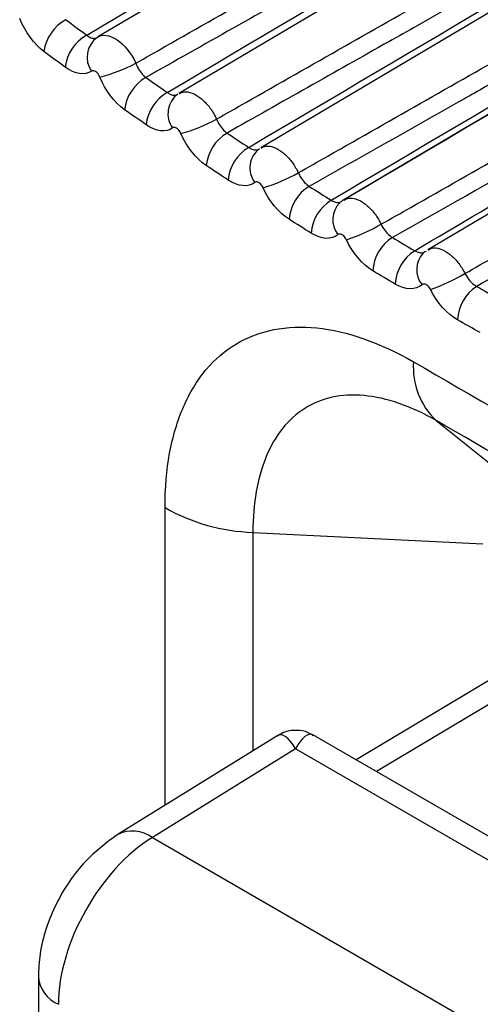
# Model space of a CAD drawing. Header units: millimetres. Extents: x 15440 to 16422, y 10215 to 11289.
# Tile 116 of 143: x 16178.19 to 16181.57, y 11052.9 to 11060.11. Entities that reach past the tile are written whole.
import ezdxf

# ---------------------------------------------------------------- set-up
doc = ezdxf.new("R2010")
doc.units = ezdxf.units.MM

msp = doc.modelspace()

# ---------------------------------------------------------------- linework, layer by layer
at = {"color": 7, "linetype": 'Continuous', "lineweight": 25}
for p, q in [((16191.8534, 11067.7306), (16178.7646, 11059.9869)), ((16192.2875, 11067.2225), (16179.3576, 11059.5728)), ((16192.6709, 11066.6961), (16179.9583, 11059.175)), ((16193.0679, 11066.1898), (16180.5663, 11058.7935)), ((16185.602, 11061.0439), (16181.1816, 11058.4286)), ((16181.1594, 11058.4147), (16181.1681, 11058.4187)), ((16181.2419, 11057.1782), (16182.0424, 11056.5386)), ((16179.256, 11054.3611), (16179.256, 11056.5405)), ((16179.9, 11056.3592), (16181.5844, 11056.2742)), ((16179.9, 11056.3592), (16179.9, 11054.7593)), ((16182.9058, 11056.0377), (16180.6561, 11054.6928)), ((16183.0541, 11055.9521), (16180.8044, 11054.6072)), ((16180.0824, 11054.8721), (16178.9065, 11054.145)), ((16188.2525, 11050.3075), (16180.3388, 11054.876)), ((16180.2121, 11054.7729), (16179.1632, 11054.1244)), ((16187.9964, 11050.2791), (16180.2121, 11054.7729)), ((16179.1632, 11054.1244), (16189.5295, 11048.1401)), ((16178.3281, 11053.1075), (16178.3281, 11051.7027))]:
    msp.add_line(p, q, dxfattribs=at)
for centre, radius, start, end in [((16178.6814, 11059.8369), 0.3151, 118.89758, 172.26403), ((16178.8361, 11059.7248), 0.3147, 119.11625, 172.55611), ((16178.8641, 11059.8387), 0.1788, 125.95354, 214.99536), ((16178.512, 11060.7783), 1.1175, 283.77327, 298.27703), ((16179.2712, 11059.4176), 0.3135, 119.7257, 173.37227), ((16179.4286, 11059.3094), 0.3131, 119.94405, 173.66552), ((16179.4543, 11059.4252), 0.1766, 126.12519, 216.23184), ((16179.0491, 11060.4524), 1.2168, 285.42177, 298.67814), ((16179.8688, 11059.0144), 0.3119, 120.54935, 174.48106), ((16180.0286, 11058.9102), 0.3115, 120.76698, 174.77529), ((16180.052, 11059.0278), 0.1744, 126.27715, 217.49299), ((16179.5846, 11060.1551), 1.3316, 287.04966, 299.10623), ((16180.474, 11058.6274), 0.3103, 121.36782, 175.59069), ((16180.636, 11058.5274), 0.3099, 121.58432, 175.88568), ((16180.6611, 11058.6478), 0.1761, 134.91078, 218.22127), ((16180.1159, 11059.8897), 1.4657, 288.65692, 299.56058), ((16181.0865, 11058.2568), 0.3088, 122.18042, 176.70142), ((16181.2506, 11058.161), 0.3083, 122.3954, 176.99695), ((16181.2741, 11058.2835), 0.1746, 136.50356, 219.41881), ((16180.64, 11059.6603), 1.624, 290.24358, 300.04041), ((16181.7063, 11057.9025), 0.3072, 122.98648, 177.8135), ((16181.6098, 11057.5668), 0.5351, 175.61756, 226.56298), ((16179.9397, 11057.735), 1.3764, 240.21291, 268.3461), ((16179.0183, 11053.9286), 0.2436, 53.48932, 117.32502), ((16178.5676, 11053.1248), 0.2401, 184.10263, 247.19347)]:
    msp.add_arc(centre, radius, start, end, dxfattribs=at)
for centre, major_axis, ratio, start_param, end_param in [((16180.2182, 11054.3682), (-0.125, 0.5085), 0.263095, 5.565439, 6.368053), ((16180.2182, 11054.3682), (0.1095, 0.512), 0.263332, 6.198228, 7.000999), ((16179.1755, 11053.3152), (0.4935, 0.8698), 0.572321, 0.798482, 2.351825)]:
    msp.add_ellipse(centre, major_axis=major_axis, ratio=ratio, start_param=start_param, end_param=end_param, dxfattribs=at)
for points, knots in [([(16179.0415, 11059.7941), (16179.1129, 11059.8347), (16179.1843, 11059.8753), (16179.2558, 11059.9158), (16179.737, 11060.1891), (16180.2183, 11060.4624), (16180.6996, 11060.7356), (16182.3217, 11061.6565), (16183.9437, 11062.5771), (16185.5655, 11063.4974), (16185.7951, 11063.6276), (16186.0246, 11063.7579), (16186.2541, 11063.8881), (16187.1721, 11064.409), (16188.0901, 11064.9299), (16189.0081, 11065.4506), (16190.0438, 11066.0382), (16191.0795, 11066.6257), (16192.1151, 11067.2132)], [0.00020545, 0.00020545, 0.00020545, 0.00020545, 0.00050564, 0.00050564, 0.00050564, 0.00252821, 0.00252821, 0.00252821, 0.00934549, 0.00934549, 0.00934549, 0.01031021, 0.01031021, 0.01031021, 0.01416911, 0.01416911, 0.01416911, 0.01852286, 0.01852286, 0.01852286, 0.01852286]), ([(16179.633, 11059.3848), (16179.7048, 11059.4256), (16179.7766, 11059.4664), (16179.8484, 11059.5072), (16180.3292, 11059.7803), (16180.8099, 11060.0533), (16181.2906, 11060.3264), (16182.8766, 11061.2271), (16184.4625, 11062.1275), (16186.0483, 11063.0277), (16186.277, 11063.1576), (16186.5058, 11063.2874), (16186.7345, 11063.4172), (16187.6495, 11063.9366), (16188.5644, 11064.4559), (16189.4794, 11064.9751), (16190.4835, 11065.545), (16191.4877, 11066.1148), (16192.4918, 11066.6846)], [0.00020342, 0.00020342, 0.00020342, 0.00020342, 0.0005051, 0.0005051, 0.0005051, 0.00252551, 0.00252551, 0.00252551, 0.00919112, 0.00919112, 0.00919112, 0.01015263, 0.01015263, 0.01015263, 0.01399868, 0.01399868, 0.01399868, 0.01821989, 0.01821989, 0.01821989, 0.01821989]), ([(16180.2323, 11058.9917), (16180.3044, 11059.0327), (16180.3766, 11059.0737), (16180.4488, 11059.1147), (16180.9291, 11059.3877), (16181.4095, 11059.6607), (16181.8899, 11059.9336), (16183.4405, 11060.8146), (16184.9909, 11061.6952), (16186.5413, 11062.5756), (16186.7693, 11062.7051), (16186.9974, 11062.8346), (16187.2254, 11062.9641), (16188.1375, 11063.482), (16189.0496, 11063.9999), (16189.9617, 11064.5177), (16190.9352, 11065.0704), (16191.9086, 11065.623), (16192.882, 11066.1755)], [0.00020147, 0.00020147, 0.00020147, 0.00020147, 0.00050473, 0.00050473, 0.00050473, 0.00252366, 0.00252366, 0.00252366, 0.00904055, 0.00904055, 0.00904055, 0.00999909, 0.00999909, 0.00999909, 0.01383324, 0.01383324, 0.01383324, 0.0179254, 0.0179254, 0.0179254, 0.0179254]), ([(16190.4676, 11064.6359), (16190.3839, 11064.5866), (16187.0792, 11062.6381), (16183.7752, 11060.687), (16180.5548, 11058.7854)], [0, 0, 0, 0, 0.025333, 1, 1, 1, 1]), ([(16178.683, 11059.9998), (16179.9086, 11060.7243), (16181.1347, 11061.4485), (16182.361, 11062.1726), (16183.278, 11062.714), (16184.1952, 11063.2553), (16185.1125, 11063.7965), (16185.3418, 11063.9319), (16185.5711, 11064.0672), (16185.8005, 11064.2025), (16185.9855, 11064.3116), (16186.1705, 11064.4208), (16186.3555, 11064.5299)], [0.0002011, 0.0002011, 0.0002011, 0.0002011, 0.00545923, 0.00545923, 0.00545923, 0.00939104, 0.00939104, 0.00939104, 0.010374, 0.010374, 0.010374, 0.011167, 0.011167, 0.011167, 0.011167]), ([(16186.9711, 11064.1249), (16186.9002, 11064.0848), (16186.8292, 11064.0447), (16186.7583, 11064.0046), (16184.6685, 11062.8237), (16182.5781, 11061.6431), (16180.4868, 11060.4632), (16180.4557, 11060.4456), (16180.4245, 11060.4281), (16180.3934, 11060.4105), (16179.9676, 11060.1703), (16179.5417, 11059.9301), (16179.1158, 11059.6899)], [0.00518864, 0.00518864, 0.00518864, 0.00518864, 0.0054866, 0.0054866, 0.0054866, 0.01426515, 0.01426515, 0.01426515, 0.01439581, 0.01439581, 0.01439581, 0.01618325, 0.01618325, 0.01618325, 0.01618325]), ([(16179.2723, 11059.5807), (16180.5071, 11060.3104), (16181.7423, 11061.0398), (16182.9779, 11061.7691), (16183.8949, 11062.3103), (16184.8121, 11062.8515), (16185.7294, 11063.3925), (16185.9588, 11063.5278), (16186.1881, 11063.6631), (16186.4174, 11063.7983), (16186.602, 11063.9072), (16186.7865, 11064.016), (16186.9711, 11064.1249)], [0.00020067, 0.00020067, 0.00020067, 0.00020067, 0.00549833, 0.00549833, 0.00549833, 0.00943028, 0.00943028, 0.00943028, 0.01041327, 0.01041327, 0.01041327, 0.01120427, 0.01120427, 0.01120427, 0.01120427]), ([(16187.5873, 11063.7318), (16187.5164, 11063.6917), (16187.4454, 11063.6516), (16187.3745, 11063.6115), (16185.2847, 11062.4302), (16183.1943, 11061.2492), (16181.1029, 11060.0689), (16181.0334, 11060.0296), (16180.9639, 11059.9904), (16180.8944, 11059.9512), (16180.4997, 11059.7285), (16180.105, 11059.5057), (16179.7103, 11059.2831)], [0.00518864, 0.00518864, 0.00518864, 0.00518864, 0.0054866, 0.0054866, 0.0054866, 0.01426515, 0.01426515, 0.01426515, 0.01455694, 0.01455694, 0.01455694, 0.01621354, 0.01621354, 0.01621354, 0.01621354]), ([(16179.8692, 11059.1779), (16181.1109, 11059.9114), (16182.3531, 11060.6447), (16183.5956, 11061.3777), (16184.5127, 11061.9188), (16185.4299, 11062.4598), (16186.3472, 11063.0007), (16186.5766, 11063.1359), (16186.8059, 11063.2712), (16187.0353, 11063.4064), (16187.2193, 11063.5149), (16187.4033, 11063.6234), (16187.5873, 11063.7318)], [0.00020035, 0.00020035, 0.00020035, 0.00020035, 0.00552777, 0.00552777, 0.00552777, 0.00945988, 0.00945988, 0.00945988, 0.01044291, 0.01044291, 0.01044291, 0.0112316, 0.0112316, 0.0112316, 0.0112316]), ([(16188.204, 11063.351), (16188.1331, 11063.3109), (16188.0621, 11063.2707), (16187.9912, 11063.2306), (16185.9013, 11062.0489), (16183.811, 11060.8675), (16181.7196, 11059.6867), (16181.6145, 11059.6274), (16181.5095, 11059.5681), (16181.4044, 11059.5087), (16181.0404, 11059.3033), (16180.6764, 11059.0978), (16180.3124, 11058.8924)], [0.00518864, 0.00518864, 0.00518864, 0.00518864, 0.0054866, 0.0054866, 0.0054866, 0.01426515, 0.01426515, 0.01426515, 0.01470615, 0.01470615, 0.01470615, 0.01623377, 0.01623377, 0.01623377, 0.01623377]), ([(16180.4737, 11058.7914), (16181.7199, 11059.5273), (16182.9667, 11060.263), (16184.2137, 11060.9985), (16185.1308, 11061.5394), (16186.0481, 11062.0802), (16186.9655, 11062.621), (16187.1948, 11062.7562), (16187.4241, 11062.8914), (16187.6535, 11063.0265), (16187.837, 11063.1347), (16188.0205, 11063.2428), (16188.204, 11063.351)], [0.00020013, 0.00020013, 0.00020013, 0.00020013, 0.00554713, 0.00554713, 0.00554713, 0.0094794, 0.0094794, 0.0094794, 0.01046246, 0.01046246, 0.01046246, 0.01124895, 0.01124895, 0.01124895, 0.01124895]), ([(16180.839, 11058.6148), (16180.9116, 11058.6561), (16180.9841, 11058.6973), (16181.0567, 11058.7386), (16181.5369, 11059.0116), (16182.017, 11059.2845), (16182.4972, 11059.5574), (16183.656, 11060.2161), (16184.8147, 11060.8745), (16185.9733, 11061.5328)], [0.000199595, 0.000199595, 0.000199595, 0.000199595, 0.000504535, 0.000504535, 0.000504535, 0.002522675, 0.002522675, 0.002522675, 0.007392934, 0.007392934, 0.007392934, 0.007392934]), ([(16186.0619, 11061.422), (16184.8204, 11060.7201), (16183.5786, 11060.0183), (16182.3365, 11059.3168), (16182.2258, 11059.2542), (16182.1151, 11059.1917), (16182.0044, 11059.1292), (16181.6437, 11058.9255), (16181.2829, 11058.7218), (16180.9221, 11058.5181)], [0.009051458, 0.009051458, 0.009051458, 0.009051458, 0.014265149, 0.014265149, 0.014265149, 0.014729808, 0.014729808, 0.014729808, 0.016243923, 0.016243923, 0.016243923, 0.016243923]), ([(16181.0854, 11058.4213), (16181.7293, 11058.8014), (16182.3733, 11059.1814), (16183.0174, 11059.5614), (16183.1041, 11059.6125), (16183.1908, 11059.6636), (16183.2775, 11059.7148), (16183.4779, 11059.833), (16183.6784, 11059.9512), (16183.8788, 11060.0694), (16184.5252, 11060.4506), (16185.1716, 11060.8317), (16185.8181, 11061.2128)], [0.000200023, 0.000200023, 0.000200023, 0.000200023, 0.002962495, 0.002962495, 0.002962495, 0.003334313, 0.003334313, 0.003334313, 0.004193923, 0.004193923, 0.004193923, 0.006965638, 0.006965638, 0.006965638, 0.006965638]), ([(16181.453, 11058.2544), (16181.526, 11058.2959), (16181.599, 11058.3374), (16181.672, 11058.3789), (16182.1521, 11058.652), (16182.6322, 11058.925), (16183.1124, 11059.198), (16183.8836, 11059.6366), (16184.6549, 11060.075), (16185.4261, 11060.5134)], [0.00019779, 0.00019779, 0.00019779, 0.00019779, 0.00050451, 0.00050451, 0.00050451, 0.002522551, 0.002522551, 0.002522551, 0.005764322, 0.005764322, 0.005764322, 0.005764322]), ([(16185.4203, 11060.3535), (16185.2039, 11060.2311), (16184.9874, 11060.1087), (16184.7709, 11059.9863), (16183.905, 11059.4968), (16183.039, 11059.0074), (16182.1728, 11058.5181), (16181.9616, 11058.3988), (16181.7503, 11058.2795), (16181.5391, 11058.1602)], [0, 0, 0, 0, 0.000908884, 0.000908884, 0.000908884, 0.004544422, 0.004544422, 0.004544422, 0.005430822, 0.005430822, 0.005430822, 0.005430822]), ([(16178.683, 11059.9998), (16178.6903, 11059.9936), (16178.6977, 11059.9885), (16178.7049, 11059.9846), (16178.7152, 11059.9792), (16178.7253, 11059.9763), (16178.7345, 11059.9761), (16178.7436, 11059.9759), (16178.7521, 11059.9784), (16178.7591, 11059.9834)], [0, 0, 0, 0, 0.0000358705, 0.0000358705, 0.0000358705, 0.0000870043, 0.0000870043, 0.0000870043, 0.0001380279, 0.0001380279, 0.0001380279, 0.0001380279]), ([(16178.7591, 11059.9834), (16178.7959, 11060.0092), (16178.851, 11060.0023), (16178.9589, 11059.93), (16179.0107, 11059.8651), (16179.0415, 11059.7941)], [0, 0, 0, 0, 0.5, 0.5, 1, 1, 1, 1]), ([(16178.7781, 11059.6929), (16178.7772, 11059.6951), (16178.7762, 11059.6972), (16178.7752, 11059.6993), (16178.7724, 11059.705), (16178.7689, 11059.7105), (16178.7652, 11059.7155), (16178.7614, 11059.7204), (16178.7572, 11059.7249), (16178.753, 11059.7284), (16178.7487, 11059.732), (16178.7443, 11059.7349), (16178.74, 11059.7367), (16178.7358, 11059.7386), (16178.7316, 11059.7395), (16178.7278, 11059.7394), (16178.724, 11059.7393), (16178.7205, 11059.7382), (16178.7177, 11059.7362)], [0, 0, 0, 0, 0.0000070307, 0.0000070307, 0.0000070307, 0.0000264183, 0.0000264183, 0.0000264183, 0.0000458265, 0.0000458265, 0.0000458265, 0.0000652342, 0.0000652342, 0.0000652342, 0.000084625, 0.000084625, 0.000084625, 0.000104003, 0.000104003, 0.000104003, 0.000104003]), ([(16179.0415, 11059.7941), (16179.0457, 11059.7832), (16179.0508, 11059.7723), (16179.0565, 11059.7619), (16179.0645, 11059.7472), (16179.0739, 11059.7332), (16179.0839, 11059.721), (16179.094, 11059.7088), (16179.1049, 11059.6982), (16179.1158, 11059.6899)], [0, 0, 0, 0, 0.0000355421, 0.0000355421, 0.0000355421, 0.0000863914, 0.0000863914, 0.0000863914, 0.000137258, 0.000137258, 0.000137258, 0.000137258]), ([(16179.2723, 11059.5807), (16179.2798, 11059.5748), (16179.2874, 11059.57), (16179.2948, 11059.5665), (16179.3053, 11059.5615), (16179.3157, 11059.559), (16179.3251, 11059.5593), (16179.3344, 11059.5595), (16179.343, 11059.5624), (16179.3501, 11059.5678)], [0, 0, 0, 0, 0.0000356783, 0.0000356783, 0.0000356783, 0.000086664, 0.000086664, 0.000086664, 0.000137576, 0.000137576, 0.000137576, 0.000137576]), ([(16179.3586, 11059.5709), (16179.3708, 11059.5769), (16179.3979, 11059.5903), (16179.4535, 11059.5793), (16179.5149, 11059.5444), (16179.5732, 11059.487), (16179.6119, 11059.4296), (16179.6286, 11059.3943), (16179.633, 11059.3848)], [0, 0, 0, 0, 0.157873, 0.350669, 0.543534, 0.73646, 0.929391, 1, 1, 1, 1]), ([(16179.633, 11059.3848), (16179.6376, 11059.374), (16179.6429, 11059.3633), (16179.6488, 11059.3531), (16179.6572, 11059.3386), (16179.667, 11059.3248), (16179.6774, 11059.313), (16179.6877, 11059.3012), (16179.699, 11059.2909), (16179.7103, 11059.2831)], [0, 0, 0, 0, 0.0000354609, 0.0000354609, 0.0000354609, 0.0000862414, 0.0000862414, 0.0000862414, 0.0001370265, 0.0001370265, 0.0001370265, 0.0001370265]), ([(16179.3727, 11059.2794), (16179.3718, 11059.2815), (16179.3708, 11059.2836), (16179.3697, 11059.2857), (16179.3668, 11059.2913), (16179.3633, 11059.2967), (16179.3595, 11059.3016), (16179.3557, 11059.3064), (16179.3514, 11059.3107), (16179.3471, 11059.3142), (16179.3429, 11059.3176), (16179.3384, 11059.3203), (16179.3341, 11059.3221), (16179.3298, 11059.3238), (16179.3257, 11059.3246), (16179.3219, 11059.3243), (16179.3181, 11059.3241), (16179.3146, 11059.3229), (16179.3118, 11059.3208)], [0, 0, 0, 0, 0.0000069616, 0.0000069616, 0.0000069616, 0.0000262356, 0.0000262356, 0.0000262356, 0.0000455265, 0.0000455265, 0.0000455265, 0.0000648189, 0.0000648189, 0.0000648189, 0.0000840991, 0.0000840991, 0.0000840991, 0.0001033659, 0.0001033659, 0.0001033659, 0.0001033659]), ([(16179.8692, 11059.1779), (16179.877, 11059.1723), (16179.8848, 11059.1678), (16179.8924, 11059.1646), (16179.9032, 11059.1601), (16179.9138, 11059.158), (16179.9233, 11059.1587), (16179.9329, 11059.1593), (16179.9416, 11059.1627), (16179.9487, 11059.1684)], [0, 0, 0, 0, 0.0000355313, 0.0000355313, 0.0000355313, 0.0000864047, 0.0000864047, 0.0000864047, 0.0001372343, 0.0001372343, 0.0001372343, 0.0001372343]), ([(16179.9595, 11059.1727), (16179.9708, 11059.1786), (16179.9968, 11059.1924), (16180.0512, 11059.1826), (16180.1126, 11059.1492), (16180.1714, 11059.0929), (16180.2106, 11059.0362), (16180.2277, 11059.0011), (16180.2323, 11058.9917)], [0, 0, 0, 0, 0.149638, 0.344413, 0.539222, 0.734061, 0.928906, 1, 1, 1, 1]), ([(16180.2323, 11058.9917), (16180.237, 11058.981), (16180.2426, 11058.9704), (16180.2488, 11058.9604), (16180.2575, 11058.9461), (16180.2677, 11058.9327), (16180.2785, 11058.9212), (16180.2892, 11058.9097), (16180.3009, 11058.8998), (16180.3124, 11058.8924)], [0, 0, 0, 0, 0.0000354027, 0.0000354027, 0.0000354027, 0.0000861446, 0.0000861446, 0.0000861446, 0.0001368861, 0.0001368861, 0.0001368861, 0.0001368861]), ([(16179.975, 11058.8821), (16179.974, 11058.8842), (16179.973, 11058.8862), (16179.9719, 11058.8882), (16179.9689, 11058.8938), (16179.9653, 11058.8992), (16179.9615, 11058.9039), (16179.9576, 11058.9086), (16179.9533, 11058.9128), (16179.949, 11058.9161), (16179.9446, 11058.9195), (16179.9401, 11058.9221), (16179.9358, 11058.9236), (16179.9315, 11058.9252), (16179.9273, 11058.9259), (16179.9236, 11058.9255), (16179.9198, 11058.9252), (16179.9164, 11058.9239), (16179.9135, 11058.9216)], [0, 0, 0, 0, 0.0000069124, 0.0000069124, 0.0000069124, 0.0000261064, 0.0000261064, 0.0000261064, 0.0000453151, 0.0000453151, 0.0000453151, 0.0000645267, 0.0000645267, 0.0000645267, 0.0000837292, 0.0000837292, 0.0000837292, 0.0001029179, 0.0001029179, 0.0001029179, 0.0001029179]), ([(16180.5677, 11058.7909), (16180.5781, 11058.7968), (16180.6031, 11058.8108), (16180.6564, 11058.8023), (16180.7178, 11058.7704), (16180.777, 11058.7151), (16180.8168, 11058.659), (16180.8343, 11058.6241), (16180.839, 11058.6148)], [0, 0, 0, 0, 0.141121, 0.337908, 0.534705, 0.73151, 0.928319, 1, 1, 1, 1]), ([(16180.4737, 11058.7914), (16180.4816, 11058.7861), (16180.4896, 11058.7819), (16180.4974, 11058.779), (16180.5085, 11058.7749), (16180.5194, 11058.7733), (16180.5291, 11058.7744), (16180.5388, 11058.7755), (16180.5476, 11058.7792), (16180.5548, 11058.7854)], [0, 0, 0, 0, 0.0000354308, 0.0000354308, 0.0000354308, 0.0000862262, 0.0000862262, 0.0000862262, 0.0001370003, 0.0001370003, 0.0001370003, 0.0001370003]), ([(16180.839, 11058.6148), (16180.844, 11058.6042), (16180.8498, 11058.5938), (16180.8562, 11058.584), (16180.8654, 11058.5699), (16180.8759, 11058.5568), (16180.8871, 11058.5457), (16180.8982, 11058.5345), (16180.9102, 11058.5251), (16180.9221, 11058.5181)], [0, 0, 0, 0, 0.0000353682, 0.0000353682, 0.0000353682, 0.0000861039, 0.0000861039, 0.0000861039, 0.0001368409, 0.0001368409, 0.0001368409, 0.0001368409]), ([(16180.5848, 11058.5011), (16180.5838, 11058.5031), (16180.5828, 11058.5052), (16180.5816, 11058.5072), (16180.5786, 11058.5127), (16180.5749, 11058.518), (16180.5709, 11058.5226), (16180.567, 11058.5272), (16180.5626, 11058.5313), (16180.5583, 11058.5345), (16180.5539, 11058.5377), (16180.5493, 11058.5402), (16180.545, 11058.5416), (16180.5407, 11058.5431), (16180.5365, 11058.5436), (16180.5327, 11058.5431), (16180.529, 11058.5427), (16180.5255, 11058.5412), (16180.5228, 11058.5389)], [0, 0, 0, 0, 0.0000068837, 0.0000068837, 0.0000068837, 0.0000260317, 0.0000260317, 0.0000260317, 0.000045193, 0.000045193, 0.000045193, 0.0000643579, 0.0000643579, 0.0000643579, 0.0000835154, 0.0000835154, 0.0000835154, 0.0001026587, 0.0001026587, 0.0001026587, 0.0001026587]), ([(16181.1832, 11058.4258), (16181.1927, 11058.4315), (16181.2166, 11058.4457), (16181.2688, 11058.4385), (16181.3303, 11058.408), (16181.3899, 11058.3538), (16181.4303, 11058.2983), (16181.4482, 11058.2636), (16181.453, 11058.2544)], [0, 0, 0, 0, 0.132316, 0.331142, 0.529968, 0.728794, 0.92762, 1, 1, 1, 1]), ([(16181.0854, 11058.4213), (16181.0936, 11058.4171), (16181.1133, 11058.4068), (16181.1401, 11058.4033), (16181.1539, 11058.4114), (16181.1594, 11058.4147)], [0, 0, 0, 0, 0.296624, 0.719034, 1, 1, 1, 1]), ([(16181.453, 11058.2544), (16181.4583, 11058.2439), (16181.4644, 11058.2336), (16181.471, 11058.224), (16181.4806, 11058.2102), (16181.4915, 11058.1974), (16181.503, 11058.1866), (16181.5145, 11058.1758), (16181.5269, 11058.1668), (16181.5391, 11058.1602)], [0, 0, 0, 0, 0.0000353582, 0.0000353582, 0.0000353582, 0.0000861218, 0.0000861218, 0.0000861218, 0.0001368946, 0.0001368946, 0.0001368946, 0.0001368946]), ([(16181.202, 11058.1365), (16181.2009, 11058.1386), (16181.1999, 11058.1406), (16181.1987, 11058.1426), (16181.1955, 11058.148), (16181.1918, 11058.1532), (16181.1878, 11058.1578), (16181.1837, 11058.1623), (16181.1793, 11058.1663), (16181.1749, 11058.1694), (16181.1704, 11058.1725), (16181.1658, 11058.1748), (16181.1615, 11058.1761), (16181.1571, 11058.1775), (16181.1529, 11058.1779), (16181.1491, 11058.1773), (16181.1454, 11058.1767), (16181.142, 11058.1751), (16181.1392, 11058.1726)], [0, 0, 0, 0, 0.0000068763, 0.0000068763, 0.0000068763, 0.0000260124, 0.0000260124, 0.0000260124, 0.0000451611, 0.0000451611, 0.0000451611, 0.0000643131, 0.0000643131, 0.0000643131, 0.000083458, 0.000083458, 0.000083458, 0.0001025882, 0.0001025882, 0.0001025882, 0.0001025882]), ([(16179.256, 11056.5405), (16179.256, 11056.6823), (16179.2674, 11056.8147), (16179.3127, 11057.0611), (16179.3471, 11057.1763), (16179.4364, 11057.3815), (16179.4912, 11057.4714), (16179.6209, 11057.6261), (16179.6967, 11057.6909), (16179.8629, 11057.7893), (16179.9538, 11057.8238), (16180.1519, 11057.8628), (16180.2583, 11057.8666), (16180.5887, 11057.8332), (16180.8307, 11057.7494), (16181.0762, 11057.6077)], [0, 0, 0, 0, 0.125, 0.125, 0.25, 0.25, 0.375, 0.375, 0.5, 0.5, 0.625, 0.625, 0.75, 0.75, 1, 1, 1, 1]), ([(16181.0762, 11057.6077), (16182.8226, 11056.5996), (16184.6434, 11055.5297), (16188.4308, 11053.2687), (16190.3792, 11052.0884), (16192.3745, 11050.8641)], [0, 0, 0, 0, 0.5, 0.5, 1, 1, 1, 1]), ([(16181.2419, 11057.1782), (16181.059, 11057.2838), (16180.8772, 11057.3459), (16180.632, 11057.3678), (16180.5531, 11057.3637), (16180.4071, 11057.3319), (16180.3405, 11057.3045), (16180.219, 11057.2282), (16180.1638, 11057.1782), (16180.0697, 11057.0601), (16180.0301, 11056.9918), (16179.9655, 11056.8366), (16179.9407, 11056.75), (16179.9081, 11056.5647), (16179.9, 11056.4649), (16179.9, 11056.3592)], [0, 0, 0, 0, 0.25, 0.25, 0.375, 0.375, 0.5, 0.5, 0.625, 0.625, 0.75, 0.75, 0.875, 0.875, 1, 1, 1, 1]), ([(16191.1719, 11051.2552), (16190.2988, 11051.7905), (16189.4353, 11052.3166), (16187.7281, 11053.3497), (16186.883, 11053.8576), (16184.3906, 11055.3444), (16182.7858, 11056.287), (16181.2419, 11057.1782)], [0, 0, 0, 0, 0.25, 0.25, 0.5, 0.5, 1, 1, 1, 1]), ([(16180.3424, 11054.8698), (16180.3305, 11054.8778), (16180.2935, 11054.9027), (16180.2157, 11054.9138), (16180.1351, 11054.9031), (16180.0936, 11054.8765), (16180.0791, 11054.8672)], [0, 0, 0, 0, 0.153577, 0.474588, 0.816755, 1, 1, 1, 1]), ([(16178.9065, 11054.145), (16178.8251, 11054.0843), (16178.6472, 11053.9514), (16178.4437, 11053.641), (16178.3398, 11053.3412), (16178.3308, 11053.1623), (16178.3281, 11053.1075)], [0, 0, 0, 0, 0.252078, 0.551127, 0.862319, 1, 1, 1, 1])]:
    msp.add_open_spline(points, degree=3, knots=knots, dxfattribs=at)
for points in [[(16178.3691, 11059.8793), (16178.2973, 11059.9324), (16178.2307, 11060.0236), (16178.1914, 11060.1225)], [(16178.5291, 11060.1128), (16178.5803, 11060.0749), (16178.6316, 11060.0373), (16178.683, 11059.9998)], [(16178.5241, 11059.7656), (16178.4723, 11059.8033), (16178.4207, 11059.8412), (16178.3691, 11059.8793)], [(16178.7177, 11059.7362), (16178.6688, 11059.7019), (16178.5962, 11059.713), (16178.5241, 11059.7656)], [(16178.9598, 11059.4538), (16178.887, 11059.5049), (16178.8189, 11059.5945), (16178.7781, 11059.6929)], [(16179.1158, 11059.6899), (16179.1678, 11059.6533), (16179.22, 11059.6169), (16179.2723, 11059.5807)], [(16179.1174, 11059.3439), (16179.0647, 11059.3804), (16179.0122, 11059.417), (16178.9598, 11059.4538)], [(16179.3118, 11059.3208), (16179.2634, 11059.2846), (16179.1904, 11059.2934), (16179.1174, 11059.3439)], [(16179.5583, 11059.0444), (16179.4846, 11059.0935), (16179.4151, 11059.1816), (16179.3727, 11059.2794)], [(16179.7103, 11059.2831), (16179.7632, 11059.2478), (16179.8161, 11059.2128), (16179.8692, 11059.1779)], [(16179.7184, 11058.9386), (16179.6649, 11058.9737), (16179.6116, 11059.009), (16179.5583, 11059.0444)], [(16179.9135, 11058.9216), (16179.8655, 11058.8836), (16179.7923, 11058.89), (16179.7184, 11058.9386)], [(16180.1645, 11058.6513), (16180.0899, 11058.6984), (16180.0189, 11058.7849), (16179.975, 11058.8821)], [(16180.3124, 11058.8924), (16180.3661, 11058.8585), (16180.4198, 11058.8249), (16180.4737, 11058.7914)], [(16180.3269, 11058.5496), (16180.2727, 11058.5833), (16180.2186, 11058.6172), (16180.1645, 11058.6513)], [(16180.5228, 11058.5389), (16180.4752, 11058.499), (16180.4017, 11058.503), (16180.3269, 11058.5496)], [(16180.9221, 11058.5181), (16180.9765, 11058.4856), (16181.0309, 11058.4534), (16181.0854, 11058.4213)], [(16180.7783, 11058.2745), (16180.7028, 11058.3196), (16180.6303, 11058.4045), (16180.5848, 11058.5011)], [(16180.9427, 11058.1771), (16180.8878, 11058.2094), (16180.833, 11058.2419), (16180.7783, 11058.2745)], [(16181.1392, 11058.1726), (16181.0922, 11058.1309), (16181.0184, 11058.1326), (16180.9427, 11058.1771)], [(16181.5391, 11058.1602), (16181.5941, 11058.1292), (16181.6492, 11058.0984), (16181.7043, 11058.0678)], [(16181.3994, 11057.9143), (16181.323, 11057.9573), (16181.2491, 11058.0406), (16181.202, 11058.1365)], [(16181.5657, 11057.8213), (16181.5102, 11057.8521), (16181.4548, 11057.8831), (16181.3994, 11057.9143)]]:
    msp.add_open_spline(points, degree=3, dxfattribs=at)

doc.saveas('drawing.dxf')
